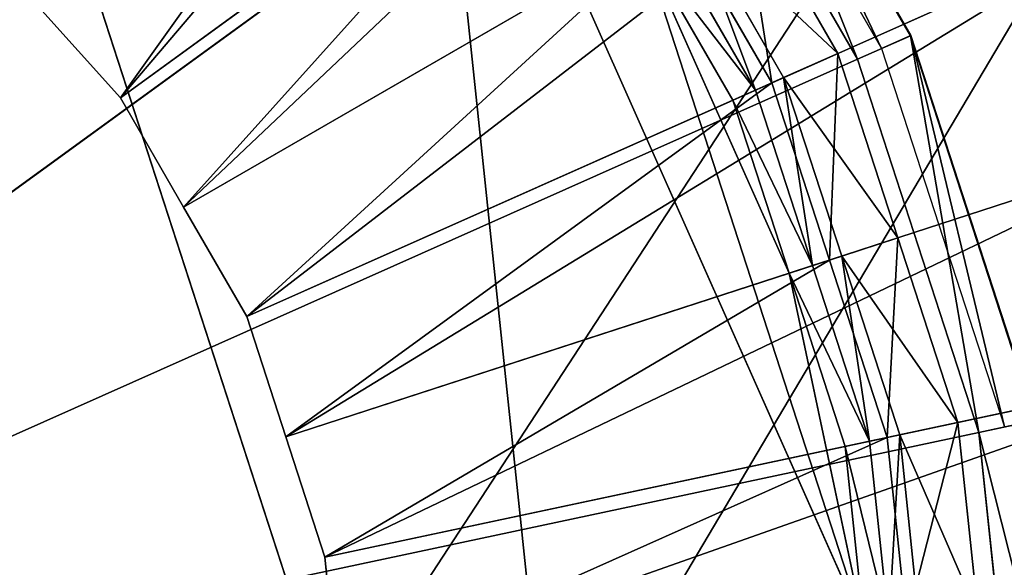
# Model space of a CAD drawing. Extents: x 0 to 22.9, y 0 to 20.5.
# Tile 221 of 233: x 18.467 to 19.465, y 15.206 to 15.761. Entities that reach past the tile are written whole.
import ezdxf

# ---------------------------------------------------------------- set-up
doc = ezdxf.new("R2010")
doc.units = 0
doc.header["$MEASUREMENT"] = 0
doc.layers.get('0').update_dxf_attribs({"color": 13, "linetype": 'CONTINUOUS'})
for name, color, linetype in [('CAST_IRON_-_PLATES_4', 27, 'CONTINUOUS'), ('GALVANIZED_METAL', 252, 'CONTINUOUS'), ('STAINLESS_STEEL', 251, 'CONTINUOUS')]:
    doc.layers.add(name, color=color, linetype=linetype)

# ---------------------------------------------------------------- blocks, each defined once
blk = doc.blocks.new('NGM5458UC_TRADECAD_DXF')
at = {"layer": 'CAST_IRON_-_PLATES_4', "color": 0}
for p, q in [((19.3702, 15.7452, 3.21), (19.1652, 16.1003, 3.21)), ((19.3702, 15.7452, 3.21), (19.1652, 16.1003, 3.21)), ((19.3708, 15.7455, 3.1492), (19.1657, 16.1006, 3.1492)), ((19.3708, 15.7455, 3.1492), (19.1657, 16.1006, 3.1492)), ((19.1395, 16.0816, 3.1492), (19.3411, 15.7323, 3.1492)), ((19.1179, 16.0659, 3.2708), (17.5786, 14.9475, 3.2708)), ((19.1179, 16.0659, 3.2708), (17.5786, 14.9475, 3.2708)), ((19.1179, 16.0659, 3.2708), (19.3167, 15.7214, 3.2708)), ((19.1179, 16.0659, 3.2708), (19.3167, 15.7214, 3.2708)), ((19.3702, 15.7452, 3.21), (19.3167, 15.7214, 3.2708)), ((19.3702, 15.7452, 3.21), (19.3167, 15.7214, 3.2708)), ((19.3411, 15.7323, 3.1492), (19.3708, 15.7455, 3.1492)), ((19.3411, 15.7323, 3.1492), (19.3708, 15.7455, 3.1492)), ((19.3708, 15.7455, 3.1492), (19.3702, 15.7452, 3.21)), ((19.3708, 15.7455, 3.1492), (19.3702, 15.7452, 3.21)), ((19.4969, 15.3553, 3.21), (19.3702, 15.7452, 3.21)), ((19.4969, 15.3553, 3.21), (19.3702, 15.7452, 3.21)), ((19.4975, 15.3554, 3.1492), (19.3708, 15.7455, 3.1492)), ((19.4975, 15.3554, 3.1492), (19.3708, 15.7455, 3.1492)), ((19.3411, 15.7323, 3.1492), (19.4658, 15.3487, 3.1492)), ((19.3167, 15.7214, 3.2708), (17.5786, 14.9475, 3.2708)), ((19.3167, 15.7214, 3.2708), (17.5786, 14.9475, 3.2708)), ((19.3167, 15.7214, 3.2708), (19.4397, 15.3431, 3.2708)), ((19.3167, 15.7214, 3.2708), (19.4397, 15.3431, 3.2708)), ((19.4969, 15.3553, 3.21), (19.4397, 15.3431, 3.2708)), ((19.4969, 15.3553, 3.21), (19.4397, 15.3431, 3.2708)), ((19.4397, 15.3431, 3.2708), (17.5786, 14.9475, 3.2708)), ((19.4397, 15.3431, 3.2708), (17.5786, 14.9475, 3.2708)), ((19.4397, 15.3431, 3.2708), (19.4812, 14.9475, 3.2708)), ((19.4397, 15.3431, 3.2708), (19.4812, 14.9475, 3.2708))]:
    blk.add_line(p, q, dxfattribs=at)
at = {"layer": 'STAINLESS_STEEL', "color": 0}
for p, q in [((12.5652, 4.0947, 1.9807), (21.6292, 19.3988, 1.9807)), ((12.5652, 4.0947, 1.9807), (21.6292, 19.3988, 1.9807)), ((18.2916, 16.5658, 3.143), (19.0979, 14.0842, 3.143)), ((18.2916, 16.5658, 3.143), (19.0979, 14.0842, 3.143)), ((18.569, 15.6823, 2.3976), (19.3506, 16.2502, 2.3976)), ((18.569, 15.6823, 2.3976), (19.3506, 16.2502, 2.3976)), ((18.8822, 16.1367, 3.143), (19.3235, 15.1455, 3.143)), ((18.8822, 16.1367, 3.143), (19.3235, 15.1455, 3.143)), ((18.633, 15.5714, 2.3976), (19.4652, 16.0518, 2.3976)), ((18.633, 15.5714, 2.3976), (19.4652, 16.0518, 2.3976)), ((19.0407, 16.0251, 2.5488), (18.569, 15.6823, 2.5309)), ((19.0407, 16.0251, 2.5488), (18.569, 15.6823, 2.5309)), ((19.1984, 15.8978, 2.6043), (19.2967, 15.7274, 2.6043)), ((19.1984, 15.8978, 2.6043), (19.2967, 15.7274, 2.6043)), ((19.1352, 15.8613, 2.5488), (18.633, 15.5714, 2.5309)), ((19.1352, 15.8613, 2.5488), (18.633, 15.5714, 2.5309)), ((19.2298, 15.6976, 2.5488), (19.1352, 15.8613, 2.5488)), ((19.2298, 15.6976, 2.5488), (19.1352, 15.8613, 2.5488)), ((19.1465, 15.8679, 2.9088), (19.2417, 15.703, 2.9088)), ((19.1465, 15.8679, 2.9088), (19.2417, 15.703, 2.9088)), ((18.6971, 15.4605, 2.3976), (19.5797, 15.8534, 2.3976)), ((18.6971, 15.4605, 2.3976), (19.5797, 15.8534, 2.3976)), ((19.2131, 15.6902, 2.9088), (19.1195, 15.8523, 2.9088)), ((19.2131, 15.6902, 2.9088), (19.1195, 15.8523, 2.9088)), ((19.2131, 15.6902, 2.9767), (19.1195, 15.8523, 2.9767)), ((19.2131, 15.6902, 2.9767), (19.1195, 15.8523, 2.9767)), ((19.0979, 15.8398, 3.143), (19.1902, 15.68, 3.143)), ((19.2472, 15.5045, 3.143), (19.0979, 15.8398, 3.143)), ((19.0979, 15.8398, 3.143), (19.1902, 15.68, 3.143)), ((19.2472, 15.5045, 3.143), (19.0979, 15.8398, 3.143)), ((18.569, 15.6823, 2.3976), (18.4833, 15.7775, 2.3976)), ((18.4833, 15.7775, 2.5309), (18.569, 15.6823, 2.5309)), ((18.569, 15.6823, 2.3976), (18.4833, 15.7775, 2.3976)), ((18.4833, 15.7775, 2.5309), (18.569, 15.6823, 2.5309)), ((19.2298, 15.6976, 2.5488), (19.2967, 15.7274, 2.6043)), ((19.2298, 15.6976, 2.5488), (19.2967, 15.7274, 2.6043)), ((19.2967, 15.7274, 2.6043), (19.2417, 15.703, 2.9088)), ((19.2967, 15.7274, 2.6043), (19.2417, 15.703, 2.9088)), ((19.2967, 15.7274, 2.6043), (19.3575, 15.5404, 2.6043)), ((19.2967, 15.7274, 2.6043), (19.3575, 15.5404, 2.6043)), ((19.2417, 15.703, 2.9088), (19.2131, 15.6902, 2.9088)), ((19.2417, 15.703, 2.9088), (19.2131, 15.6902, 2.9088)), ((19.2417, 15.703, 2.9088), (19.3006, 15.5219, 2.9088)), ((19.2417, 15.703, 2.9088), (19.3006, 15.5219, 2.9088)), ((19.2298, 15.6976, 2.5488), (18.6971, 15.4605, 2.5309)), ((19.2298, 15.6976, 2.5488), (18.6971, 15.4605, 2.5309)), ((19.2131, 15.6902, 2.9767), (19.1902, 15.68, 3.143)), ((19.2131, 15.6902, 2.9767), (19.1902, 15.68, 3.143)), ((19.2709, 15.5122, 2.9088), (19.2131, 15.6902, 2.9088)), ((19.2131, 15.6902, 2.9088), (19.2131, 15.6902, 2.9767)), ((19.2709, 15.5122, 2.9088), (19.2131, 15.6902, 2.9088)), ((19.2709, 15.5122, 2.9767), (19.2131, 15.6902, 2.9767)), ((19.2131, 15.6902, 2.9088), (19.2131, 15.6902, 2.9767)), ((19.2709, 15.5122, 2.9767), (19.2131, 15.6902, 2.9767)), ((19.2882, 15.5178, 2.5488), (19.2298, 15.6976, 2.5488)), ((19.2882, 15.5178, 2.5488), (19.2298, 15.6976, 2.5488)), ((18.633, 15.5714, 2.3976), (18.569, 15.6823, 2.3976)), ((18.569, 15.6823, 2.5309), (18.633, 15.5714, 2.5309)), ((18.569, 15.6823, 2.5309), (18.569, 15.6823, 2.3976)), ((18.633, 15.5714, 2.3976), (18.569, 15.6823, 2.3976)), ((18.569, 15.6823, 2.5309), (18.633, 15.5714, 2.5309)), ((18.569, 15.6823, 2.5309), (18.569, 15.6823, 2.3976)), ((19.1902, 15.68, 3.143), (19.2472, 15.5045, 3.143)), ((19.1902, 15.68, 3.143), (19.2472, 15.5045, 3.143)), ((18.7367, 15.3386, 2.3976), (19.6505, 15.6356, 2.3976)), ((18.7367, 15.3386, 2.3976), (19.6505, 15.6356, 2.3976)), ((18.6971, 15.4605, 2.3976), (18.633, 15.5714, 2.3976)), ((18.633, 15.5714, 2.5309), (18.6971, 15.4605, 2.5309)), ((18.633, 15.5714, 2.5309), (18.633, 15.5714, 2.3976)), ((18.6971, 15.4605, 2.3976), (18.633, 15.5714, 2.3976)), ((18.633, 15.5714, 2.5309), (18.6971, 15.4605, 2.5309)), ((18.633, 15.5714, 2.5309), (18.633, 15.5714, 2.3976)), ((19.2882, 15.5178, 2.5488), (19.3575, 15.5404, 2.6043)), ((19.2882, 15.5178, 2.5488), (19.3575, 15.5404, 2.6043)), ((19.3575, 15.5404, 2.6043), (19.3006, 15.5219, 2.9088)), ((19.3575, 15.5404, 2.6043), (19.3006, 15.5219, 2.9088)), ((19.3575, 15.5404, 2.6043), (19.4183, 15.3533, 2.6043)), ((19.3575, 15.5404, 2.6043), (19.4183, 15.3533, 2.6043)), ((19.3006, 15.5219, 2.9088), (19.2709, 15.5122, 2.9088)), ((19.3006, 15.5219, 2.9088), (19.2709, 15.5122, 2.9088)), ((19.3006, 15.5219, 2.9088), (19.3594, 15.3408, 2.9088)), ((19.3006, 15.5219, 2.9088), (19.3594, 15.3408, 2.9088)), ((19.2882, 15.5178, 2.5488), (18.7367, 15.3386, 2.5309)), ((19.2882, 15.5178, 2.5488), (18.7367, 15.3386, 2.5309)), ((19.2472, 15.5045, 3.143), (19.2709, 15.5122, 2.9767)), ((19.2472, 15.5045, 3.143), (19.2709, 15.5122, 2.9767)), ((19.3288, 15.3343, 2.9088), (19.2709, 15.5122, 2.9088)), ((19.2709, 15.5122, 2.9088), (19.2709, 15.5122, 2.9767)), ((19.3288, 15.3343, 2.9088), (19.2709, 15.5122, 2.9088)), ((19.3288, 15.3343, 2.9767), (19.2709, 15.5122, 2.9767)), ((19.2709, 15.5122, 2.9088), (19.2709, 15.5122, 2.9767)), ((19.3288, 15.3343, 2.9767), (19.2709, 15.5122, 2.9767)), ((19.3466, 15.338, 2.5488), (19.2882, 15.5178, 2.5488)), ((19.3466, 15.338, 2.5488), (19.2882, 15.5178, 2.5488)), ((19.3042, 15.329, 3.143), (19.2472, 15.5045, 3.143)), ((19.3042, 15.329, 3.143), (19.2472, 15.5045, 3.143)), ((19.3235, 15.1455, 3.143), (19.2472, 15.5045, 3.143)), ((19.3235, 15.1455, 3.143), (19.2472, 15.5045, 3.143)), ((18.7367, 15.3386, 2.3976), (18.6971, 15.4605, 2.3976)), ((18.6971, 15.4605, 2.5309), (18.7367, 15.3386, 2.5309)), ((18.6971, 15.4605, 2.5309), (18.6971, 15.4605, 2.3976)), ((18.7367, 15.3386, 2.3976), (18.6971, 15.4605, 2.3976)), ((18.6971, 15.4605, 2.5309), (18.7367, 15.3386, 2.5309)), ((18.6971, 15.4605, 2.5309), (18.6971, 15.4605, 2.3976)), ((18.7763, 15.2168, 2.3976), (19.7213, 15.4177, 2.3976)), ((18.7763, 15.2168, 2.3976), (19.7213, 15.4177, 2.3976)), ((19.3466, 15.338, 2.5488), (19.4183, 15.3533, 2.6043)), ((19.3466, 15.338, 2.5488), (19.4183, 15.3533, 2.6043)), ((19.4183, 15.3533, 2.6043), (19.3594, 15.3408, 2.9088)), ((19.4183, 15.3533, 2.6043), (19.3594, 15.3408, 2.9088)), ((19.4183, 15.3533, 2.6043), (19.4389, 15.1577, 2.6043)), ((19.4183, 15.3533, 2.6043), (19.4389, 15.1577, 2.6043)), ((19.3594, 15.3408, 2.9088), (19.3288, 15.3343, 2.9088)), ((19.3594, 15.3408, 2.9088), (19.3288, 15.3343, 2.9088)), ((19.3594, 15.3408, 2.9088), (19.3793, 15.1514, 2.9088)), ((19.3594, 15.3408, 2.9088), (19.3793, 15.1514, 2.9088)), ((18.7763, 15.2168, 2.3976), (18.7367, 15.3386, 2.3976)), ((18.7367, 15.3386, 2.5309), (18.7763, 15.2168, 2.5309)), ((18.7367, 15.3386, 2.5309), (18.7367, 15.3386, 2.3976)), ((18.7763, 15.2168, 2.3976), (18.7367, 15.3386, 2.3976)), ((18.7367, 15.3386, 2.5309), (18.7763, 15.2168, 2.5309)), ((18.7367, 15.3386, 2.5309), (18.7367, 15.3386, 2.3976)), ((19.3466, 15.338, 2.5488), (18.7763, 15.2168, 2.5309)), ((19.3466, 15.338, 2.5488), (18.7763, 15.2168, 2.5309)), ((19.3042, 15.329, 3.143), (19.3288, 15.3343, 2.9767)), ((19.3042, 15.329, 3.143), (19.3288, 15.3343, 2.9767)), ((19.3483, 15.1481, 2.9088), (19.3288, 15.3343, 2.9088)), ((19.3288, 15.3343, 2.9088), (19.3288, 15.3343, 2.9767)), ((19.3483, 15.1481, 2.9088), (19.3288, 15.3343, 2.9088)), ((19.3483, 15.1481, 2.9767), (19.3288, 15.3343, 2.9767)), ((19.3288, 15.3343, 2.9088), (19.3288, 15.3343, 2.9767)), ((19.3483, 15.1481, 2.9767), (19.3288, 15.3343, 2.9767)), ((19.3664, 15.15, 2.5488), (19.3466, 15.338, 2.5488)), ((19.3664, 15.15, 2.5488), (19.3466, 15.338, 2.5488)), ((19.3235, 15.1455, 3.143), (19.3042, 15.329, 3.143)), ((19.3235, 15.1455, 3.143), (19.3042, 15.329, 3.143)), ((18.7896, 15.0894, 2.3976), (18.7763, 15.2168, 2.3976)), ((18.7763, 15.2168, 2.5309), (18.7896, 15.0894, 2.5309)), ((18.7763, 15.2168, 2.5309), (18.7763, 15.2168, 2.3976)), ((18.7896, 15.0894, 2.3976), (18.7763, 15.2168, 2.3976)), ((18.7763, 15.2168, 2.5309), (18.7896, 15.0894, 2.5309)), ((18.7763, 15.2168, 2.5309), (18.7763, 15.2168, 2.3976))]:
    blk.add_line(p, q, dxfattribs=at)
at = {"layer": 'CAST_IRON_-_PLATES_4', "color": 0}
mesh = blk.add_polyface(dxfattribs=at)
corners = [(18.5299, 16.5953, 3.2708), (17.5786, 14.9475, 3.2708), (18.1665, 16.7571, 3.2708)]
mesh.append_faces([[corners[k] for k in face] for face in [(0, 1, 2)]], dxfattribs={"color": 0})
mesh = blk.add_polyface(dxfattribs=at)
corners = [(18.8517, 16.3615, 3.2708), (17.5786, 14.9475, 3.2708), (18.5299, 16.5953, 3.2708)]
mesh.append_faces([[corners[k] for k in face] for face in [(0, 1, 2)]], dxfattribs={"color": 0})
mesh = blk.add_polyface(dxfattribs=at)
corners = [(19.1179, 16.0659, 3.2708), (17.5786, 14.9475, 3.2708), (18.8517, 16.3615, 3.2708)]
mesh.append_faces([[corners[k] for k in face] for face in [(0, 1, 2)]], dxfattribs={"color": 0})
mesh = blk.add_polyface(dxfattribs=at)
corners = [(19.1652, 16.1003, 3.21), (19.3167, 15.7214, 3.2708), (19.1179, 16.0659, 3.2708), (19.3702, 15.7452, 3.21)]
mesh.append_faces([[corners[k] for k in face] for face in [(0, 1, 2), (1, 0, 3)]], dxfattribs={"vtx0": -1, "color": 0})
mesh = blk.add_polyface(dxfattribs=at)
corners = [(19.3411, 15.7323, 3.1492), (19.1657, 16.1006, 3.1492), (19.1395, 16.0816, 3.1492), (19.3708, 15.7455, 3.1492)]
mesh.append_faces([[corners[k] for k in face] for face in [(0, 1, 2), (1, 0, 3)]], dxfattribs={"vtx0": -1, "color": 0})
mesh = blk.add_polyface(dxfattribs=at)
corners = [(19.1652, 16.1003, 3.21), (19.3708, 15.7455, 3.1492), (19.3702, 15.7452, 3.21), (19.1657, 16.1006, 3.1492)]
mesh.append_faces([[corners[k] for k in face] for face in [(0, 1, 2), (1, 0, 3)]], dxfattribs={"vtx0": -1, "color": 0})
mesh = blk.add_polyface(dxfattribs=at)
corners = [(19.3167, 15.7214, 3.2708), (17.5786, 14.9475, 3.2708), (19.1179, 16.0659, 3.2708)]
mesh.append_faces([[corners[k] for k in face] for face in [(0, 1, 2)]], dxfattribs={"color": 0})
mesh = blk.add_polyface(dxfattribs=at)
corners = [(19.3702, 15.7452, 3.21), (19.4397, 15.3431, 3.2708), (19.3167, 15.7214, 3.2708), (19.4969, 15.3553, 3.21)]
mesh.append_faces([[corners[k] for k in face] for face in [(0, 1, 2), (1, 0, 3)]], dxfattribs={"vtx0": -1, "color": 0})
mesh = blk.add_polyface(dxfattribs=at)
corners = [(19.4658, 15.3487, 3.1492), (19.3708, 15.7455, 3.1492), (19.3411, 15.7323, 3.1492), (19.4975, 15.3554, 3.1492)]
mesh.append_faces([[corners[k] for k in face] for face in [(0, 1, 2), (1, 0, 3)]], dxfattribs={"vtx0": -1, "color": 0})
mesh = blk.add_polyface(dxfattribs=at)
corners = [(19.3702, 15.7452, 3.21), (19.4975, 15.3554, 3.1492), (19.4969, 15.3553, 3.21), (19.3708, 15.7455, 3.1492)]
mesh.append_faces([[corners[k] for k in face] for face in [(0, 1, 2), (1, 0, 3)]], dxfattribs={"vtx0": -1, "color": 0})
mesh = blk.add_polyface(dxfattribs=at)
corners = [(19.4397, 15.3431, 3.2708), (17.5786, 14.9475, 3.2708), (19.3167, 15.7214, 3.2708)]
mesh.append_faces([[corners[k] for k in face] for face in [(0, 1, 2)]], dxfattribs={"color": 0})
mesh = blk.add_polyface(dxfattribs=at)
corners = [(19.4397, 15.3431, 3.2708), (19.5398, 14.9475, 3.21), (19.4812, 14.9475, 3.2708), (19.4969, 15.3553, 3.21)]
mesh.append_faces([[corners[k] for k in face] for face in [(0, 1, 2), (1, 0, 3)]], dxfattribs={"vtx0": -1, "color": 0})
mesh = blk.add_polyface(dxfattribs=at)
corners = [(19.4812, 14.9475, 3.2708), (17.5786, 14.9475, 3.2708), (19.4397, 15.3431, 3.2708)]
mesh.append_faces([[corners[k] for k in face] for face in [(0, 1, 2)]], dxfattribs={"color": 0})
at = {"layer": 'GALVANIZED_METAL', "color": 0}
mesh = blk.add_polyface(dxfattribs=at)
corners = [(22.2899, 0.579), (0.6671, 18.884), (0.6671, 0.9145), (22.2899, 18.884)]
mesh.append_faces([[corners[k] for k in face] for face in [(0, 1, 2), (1, 0, 3)]], dxfattribs={"vtx0": -1, "color": 0})
at = {"layer": 'STAINLESS_STEEL', "color": 0}
mesh = blk.add_polyface(dxfattribs=at)
corners = [(21.6292, 19.3988, 1.9807), (11.9903, 4.6529, 1.9807), (11.9903, 19.3993, 1.9807), (12.5652, 4.0947, 1.9807)]
mesh.append_faces([[corners[k] for k in face] for face in [(0, 1, 2), (1, 0, 3)]], dxfattribs={"vtx0": -1, "color": 0})
mesh = blk.add_polyface(dxfattribs=at)
corners = [(21.6292, 4.0947, 1.9807), (12.5652, 4.0947, 1.9807), (21.6292, 19.3988, 1.9807)]
mesh.append_faces([[corners[k] for k in face] for face in [(0, 1, 2)]], dxfattribs={"color": 0})
mesh = blk.add_polyface(dxfattribs=at)
corners = [(17.5776, 16.7176, 3.143), (19.0979, 14.0842, 3.143), (16.8635, 16.5658, 3.143), (18.2916, 16.5658, 3.143)]
mesh.append_faces([[corners[k] for k in face] for face in [(0, 1, 2), (1, 0, 3)]], dxfattribs={"vtx0": -1, "color": 0})
mesh = blk.add_polyface(dxfattribs=at)
corners = [(16.8635, 16.5658, 3.143), (18.8822, 13.7873, 3.143), (16.2729, 16.1367, 3.143), (19.0979, 14.0842, 3.143)]
mesh.append_faces([[corners[k] for k in face] for face in [(0, 1, 2), (1, 0, 3)]], dxfattribs={"vtx0": -1, "color": 0})
mesh = blk.add_polyface(dxfattribs=at)
corners = [(18.8822, 16.1367, 3.143), (19.0979, 14.0842, 3.143), (18.2916, 16.5658, 3.143), (19.3235, 15.1455, 3.143)]
mesh.append_faces([[corners[k] for k in face] for face in [(0, 1, 2), (1, 0, 3)]], dxfattribs={"vtx0": -1, "color": 0})
mesh = blk.add_polyface(dxfattribs=at)
corners = [(19.1974, 16.4205, 2.3976), (18.569, 15.6823, 2.3976), (18.4833, 15.7775, 2.3976), (19.3506, 16.2502, 2.3976)]
mesh.append_faces([[corners[k] for k in face] for face in [(0, 1, 2), (1, 0, 3)]], dxfattribs={"vtx0": -1, "color": 0})
mesh = blk.add_polyface(dxfattribs=at)
corners = [(19.3506, 16.2502, 2.3976), (18.633, 15.5714, 2.3976), (18.569, 15.6823, 2.3976), (19.4652, 16.0518, 2.3976)]
mesh.append_faces([[corners[k] for k in face] for face in [(0, 1, 2), (1, 0, 3)]], dxfattribs={"vtx0": -1, "color": 0})
mesh = blk.add_polyface(dxfattribs=at)
corners = [(18.569, 15.6823, 2.5309), (18.9142, 16.1656, 2.5488), (18.4833, 15.7775, 2.5309), (19.0407, 16.0251, 2.5488)]
mesh.append_faces([[corners[k] for k in face] for face in [(0, 1, 2), (1, 0, 3)]], dxfattribs={"vtx0": -1, "color": 0})
mesh = blk.add_polyface(dxfattribs=at)
corners = [(18.8822, 13.7873, 3.143), (17.5776, 13.2065, 3.143), (16.2729, 16.1367, 3.143), (18.2916, 13.3582, 3.143)]
mesh.append_faces([[corners[k] for k in face] for face in [(0, 1, 2), (1, 0, 3)]], dxfattribs={"vtx0": -1, "color": 0})
mesh = blk.add_polyface(dxfattribs=at)
corners = [(19.0979, 15.8398, 3.143), (19.3235, 15.1455, 3.143), (18.8822, 16.1367, 3.143), (19.2472, 15.5045, 3.143)]
mesh.append_faces([[corners[k] for k in face] for face in [(0, 1, 2), (1, 0, 3)]], dxfattribs={"vtx0": -1, "color": 0})
mesh = blk.add_polyface(dxfattribs=at)
corners = [(19.4652, 16.0518, 2.3976), (18.6971, 15.4605, 2.3976), (18.633, 15.5714, 2.3976), (19.5797, 15.8534, 2.3976)]
mesh.append_faces([[corners[k] for k in face] for face in [(0, 1, 2), (1, 0, 3)]], dxfattribs={"vtx0": -1, "color": 0})
mesh = blk.add_polyface(dxfattribs=at)
corners = [(18.633, 15.5714, 2.5309), (19.0407, 16.0251, 2.5488), (18.569, 15.6823, 2.5309), (19.1352, 15.8613, 2.5488)]
mesh.append_faces([[corners[k] for k in face] for face in [(0, 1, 2), (1, 0, 3)]], dxfattribs={"vtx0": -1, "color": 0})
mesh = blk.add_polyface(dxfattribs=at)
corners = [(19.2298, 15.6976, 2.5488), (19.1984, 15.8978, 2.6043), (19.1352, 15.8613, 2.5488), (19.2967, 15.7274, 2.6043)]
mesh.append_faces([[corners[k] for k in face] for face in [(0, 1, 2), (1, 0, 3)]], dxfattribs={"vtx0": -1, "color": 0})
mesh = blk.add_polyface(dxfattribs=at)
corners = [(19.1465, 15.8679, 2.9088), (19.2967, 15.7274, 2.6043), (19.2417, 15.703, 2.9088), (19.1984, 15.8978, 2.6043)]
mesh.append_faces([[corners[k] for k in face] for face in [(0, 1, 2), (1, 0, 3)]], dxfattribs={"vtx0": -1, "color": 0})
mesh = blk.add_polyface(dxfattribs=at)
corners = [(18.6971, 15.4605, 2.5309), (19.1352, 15.8613, 2.5488), (18.633, 15.5714, 2.5309), (19.2298, 15.6976, 2.5488)]
mesh.append_faces([[corners[k] for k in face] for face in [(0, 1, 2), (1, 0, 3)]], dxfattribs={"vtx0": -1, "color": 0})
mesh = blk.add_polyface(dxfattribs=at)
corners = [(19.1465, 15.8679, 2.9088), (19.2131, 15.6902, 2.9088), (19.1195, 15.8523, 2.9088), (19.2417, 15.703, 2.9088)]
mesh.append_faces([[corners[k] for k in face] for face in [(0, 1, 2), (1, 0, 3)]], dxfattribs={"vtx0": -1, "color": 0})
mesh = blk.add_polyface(dxfattribs=at)
corners = [(19.5797, 15.8534, 2.3976), (18.7367, 15.3386, 2.3976), (18.6971, 15.4605, 2.3976), (19.6505, 15.6356, 2.3976)]
mesh.append_faces([[corners[k] for k in face] for face in [(0, 1, 2), (1, 0, 3)]], dxfattribs={"vtx0": -1, "color": 0})
mesh = blk.add_polyface(dxfattribs=at)
corners = [(19.0979, 15.8398, 3.143), (19.2131, 15.6902, 2.9767), (19.1902, 15.68, 3.143), (19.1195, 15.8523, 2.9767)]
mesh.append_faces([[corners[k] for k in face] for face in [(0, 1, 2), (1, 0, 3)]], dxfattribs={"vtx0": -1, "color": 0})
mesh = blk.add_polyface(dxfattribs=at)
corners = [(19.1195, 15.8523, 2.9767), (19.2131, 15.6902, 2.9088), (19.2131, 15.6902, 2.9767), (19.1195, 15.8523, 2.9088)]
mesh.append_faces([[corners[k] for k in face] for face in [(0, 1, 2), (1, 0, 3)]], dxfattribs={"vtx0": -1, "color": 0})
mesh = blk.add_polyface(dxfattribs=at)
corners = [(19.2472, 15.5045, 3.143), (19.0979, 15.8398, 3.143), (19.1902, 15.68, 3.143)]
mesh.append_faces([[corners[k] for k in face] for face in [(0, 1, 2)]], dxfattribs={"color": 0})
mesh = blk.add_polyface(dxfattribs=at)
corners = [(18.4833, 15.7775, 2.5309), (18.569, 15.6823, 2.3976), (18.569, 15.6823, 2.5309), (18.4833, 15.7775, 2.3976)]
mesh.append_faces([[corners[k] for k in face] for face in [(0, 1, 2), (1, 0, 3)]], dxfattribs={"vtx0": -1, "color": 0})
mesh = blk.add_polyface(dxfattribs=at)
corners = [(19.2882, 15.5178, 2.5488), (19.2967, 15.7274, 2.6043), (19.2298, 15.6976, 2.5488), (19.3575, 15.5404, 2.6043)]
mesh.append_faces([[corners[k] for k in face] for face in [(0, 1, 2), (1, 0, 3)]], dxfattribs={"vtx0": -1, "color": 0})
mesh = blk.add_polyface(dxfattribs=at)
corners = [(19.2417, 15.703, 2.9088), (19.3575, 15.5404, 2.6043), (19.3006, 15.5219, 2.9088), (19.2967, 15.7274, 2.6043)]
mesh.append_faces([[corners[k] for k in face] for face in [(0, 1, 2), (1, 0, 3)]], dxfattribs={"vtx0": -1, "color": 0})
mesh = blk.add_polyface(dxfattribs=at)
corners = [(19.2417, 15.703, 2.9088), (19.2709, 15.5122, 2.9088), (19.2131, 15.6902, 2.9088), (19.3006, 15.5219, 2.9088)]
mesh.append_faces([[corners[k] for k in face] for face in [(0, 1, 2), (1, 0, 3)]], dxfattribs={"vtx0": -1, "color": 0})
mesh = blk.add_polyface(dxfattribs=at)
corners = [(18.7367, 15.3386, 2.5309), (19.2298, 15.6976, 2.5488), (18.6971, 15.4605, 2.5309), (19.2882, 15.5178, 2.5488)]
mesh.append_faces([[corners[k] for k in face] for face in [(0, 1, 2), (1, 0, 3)]], dxfattribs={"vtx0": -1, "color": 0})
mesh = blk.add_polyface(dxfattribs=at)
corners = [(19.1902, 15.68, 3.143), (19.2709, 15.5122, 2.9767), (19.2472, 15.5045, 3.143), (19.2131, 15.6902, 2.9767)]
mesh.append_faces([[corners[k] for k in face] for face in [(0, 1, 2), (1, 0, 3)]], dxfattribs={"vtx0": -1, "color": 0})
mesh = blk.add_polyface(dxfattribs=at)
corners = [(19.2131, 15.6902, 2.9767), (19.2709, 15.5122, 2.9088), (19.2709, 15.5122, 2.9767), (19.2131, 15.6902, 2.9088)]
mesh.append_faces([[corners[k] for k in face] for face in [(0, 1, 2), (1, 0, 3)]], dxfattribs={"vtx0": -1, "color": 0})
mesh = blk.add_polyface(dxfattribs=at)
corners = [(18.569, 15.6823, 2.5309), (18.633, 15.5714, 2.3976), (18.633, 15.5714, 2.5309), (18.569, 15.6823, 2.3976)]
mesh.append_faces([[corners[k] for k in face] for face in [(0, 1, 2), (1, 0, 3)]], dxfattribs={"vtx0": -1, "color": 0})
mesh = blk.add_polyface(dxfattribs=at)
corners = [(19.6505, 15.6356, 2.3976), (18.7763, 15.2168, 2.3976), (18.7367, 15.3386, 2.3976), (19.7213, 15.4177, 2.3976)]
mesh.append_faces([[corners[k] for k in face] for face in [(0, 1, 2), (1, 0, 3)]], dxfattribs={"vtx0": -1, "color": 0})
mesh = blk.add_polyface(dxfattribs=at)
corners = [(18.633, 15.5714, 2.5309), (18.6971, 15.4605, 2.3976), (18.6971, 15.4605, 2.5309), (18.633, 15.5714, 2.3976)]
mesh.append_faces([[corners[k] for k in face] for face in [(0, 1, 2), (1, 0, 3)]], dxfattribs={"vtx0": -1, "color": 0})
mesh = blk.add_polyface(dxfattribs=at)
corners = [(19.3466, 15.338, 2.5488), (19.3575, 15.5404, 2.6043), (19.2882, 15.5178, 2.5488), (19.4183, 15.3533, 2.6043)]
mesh.append_faces([[corners[k] for k in face] for face in [(0, 1, 2), (1, 0, 3)]], dxfattribs={"vtx0": -1, "color": 0})
mesh = blk.add_polyface(dxfattribs=at)
corners = [(19.3006, 15.5219, 2.9088), (19.4183, 15.3533, 2.6043), (19.3594, 15.3408, 2.9088), (19.3575, 15.5404, 2.6043)]
mesh.append_faces([[corners[k] for k in face] for face in [(0, 1, 2), (1, 0, 3)]], dxfattribs={"vtx0": -1, "color": 0})
mesh = blk.add_polyface(dxfattribs=at)
corners = [(19.3006, 15.5219, 2.9088), (19.3288, 15.3343, 2.9088), (19.2709, 15.5122, 2.9088), (19.3594, 15.3408, 2.9088)]
mesh.append_faces([[corners[k] for k in face] for face in [(0, 1, 2), (1, 0, 3)]], dxfattribs={"vtx0": -1, "color": 0})
mesh = blk.add_polyface(dxfattribs=at)
corners = [(18.7763, 15.2168, 2.5309), (19.2882, 15.5178, 2.5488), (18.7367, 15.3386, 2.5309), (19.3466, 15.338, 2.5488)]
mesh.append_faces([[corners[k] for k in face] for face in [(0, 1, 2), (1, 0, 3)]], dxfattribs={"vtx0": -1, "color": 0})
mesh = blk.add_polyface(dxfattribs=at)
corners = [(19.2472, 15.5045, 3.143), (19.3288, 15.3343, 2.9767), (19.3042, 15.329, 3.143), (19.2709, 15.5122, 2.9767)]
mesh.append_faces([[corners[k] for k in face] for face in [(0, 1, 2), (1, 0, 3)]], dxfattribs={"vtx0": -1, "color": 0})
mesh = blk.add_polyface(dxfattribs=at)
corners = [(19.2709, 15.5122, 2.9767), (19.3288, 15.3343, 2.9088), (19.3288, 15.3343, 2.9767), (19.2709, 15.5122, 2.9088)]
mesh.append_faces([[corners[k] for k in face] for face in [(0, 1, 2), (1, 0, 3)]], dxfattribs={"vtx0": -1, "color": 0})
mesh = blk.add_polyface(dxfattribs=at)
corners = [(19.3235, 15.1455, 3.143), (19.2472, 15.5045, 3.143), (19.3042, 15.329, 3.143)]
mesh.append_faces([[corners[k] for k in face] for face in [(0, 1, 2)]], dxfattribs={"color": 0})
mesh = blk.add_polyface(dxfattribs=at)
corners = [(18.6971, 15.4605, 2.5309), (18.7367, 15.3386, 2.3976), (18.7367, 15.3386, 2.5309), (18.6971, 15.4605, 2.3976)]
mesh.append_faces([[corners[k] for k in face] for face in [(0, 1, 2), (1, 0, 3)]], dxfattribs={"vtx0": -1, "color": 0})
mesh = blk.add_polyface(dxfattribs=at)
corners = [(19.7213, 15.4177, 2.3976), (18.7896, 15.0894, 2.3976), (18.7763, 15.2168, 2.3976), (19.7453, 15.1899, 2.3976)]
mesh.append_faces([[corners[k] for k in face] for face in [(0, 1, 2), (1, 0, 3)]], dxfattribs={"vtx0": -1, "color": 0})
mesh = blk.add_polyface(dxfattribs=at)
corners = [(19.3664, 15.15, 2.5488), (19.4183, 15.3533, 2.6043), (19.3466, 15.338, 2.5488), (19.4389, 15.1577, 2.6043)]
mesh.append_faces([[corners[k] for k in face] for face in [(0, 1, 2), (1, 0, 3)]], dxfattribs={"vtx0": -1, "color": 0})
mesh = blk.add_polyface(dxfattribs=at)
corners = [(19.3594, 15.3408, 2.9088), (19.4389, 15.1577, 2.6043), (19.3793, 15.1514, 2.9088), (19.4183, 15.3533, 2.6043)]
mesh.append_faces([[corners[k] for k in face] for face in [(0, 1, 2), (1, 0, 3)]], dxfattribs={"vtx0": -1, "color": 0})
mesh = blk.add_polyface(dxfattribs=at)
corners = [(19.3594, 15.3408, 2.9088), (19.3483, 15.1481, 2.9088), (19.3288, 15.3343, 2.9088), (19.3793, 15.1514, 2.9088)]
mesh.append_faces([[corners[k] for k in face] for face in [(0, 1, 2), (1, 0, 3)]], dxfattribs={"vtx0": -1, "color": 0})
mesh = blk.add_polyface(dxfattribs=at)
corners = [(18.7367, 15.3386, 2.5309), (18.7763, 15.2168, 2.3976), (18.7763, 15.2168, 2.5309), (18.7367, 15.3386, 2.3976)]
mesh.append_faces([[corners[k] for k in face] for face in [(0, 1, 2), (1, 0, 3)]], dxfattribs={"vtx0": -1, "color": 0})
mesh = blk.add_polyface(dxfattribs=at)
corners = [(18.7896, 15.0894, 2.5309), (19.3466, 15.338, 2.5488), (18.7763, 15.2168, 2.5309), (19.3664, 15.15, 2.5488)]
mesh.append_faces([[corners[k] for k in face] for face in [(0, 1, 2), (1, 0, 3)]], dxfattribs={"vtx0": -1, "color": 0})
mesh = blk.add_polyface(dxfattribs=at)
corners = [(19.3042, 15.329, 3.143), (19.3483, 15.1481, 2.9767), (19.3235, 15.1455, 3.143), (19.3288, 15.3343, 2.9767)]
mesh.append_faces([[corners[k] for k in face] for face in [(0, 1, 2), (1, 0, 3)]], dxfattribs={"vtx0": -1, "color": 0})
mesh = blk.add_polyface(dxfattribs=at)
corners = [(19.3288, 15.3343, 2.9767), (19.3483, 15.1481, 2.9088), (19.3483, 15.1481, 2.9767), (19.3288, 15.3343, 2.9088)]
mesh.append_faces([[corners[k] for k in face] for face in [(0, 1, 2), (1, 0, 3)]], dxfattribs={"vtx0": -1, "color": 0})
mesh = blk.add_polyface(dxfattribs=at)
corners = [(18.7763, 15.2168, 2.5309), (18.7896, 15.0894, 2.3976), (18.7896, 15.0894, 2.5309), (18.7763, 15.2168, 2.3976)]
mesh.append_faces([[corners[k] for k in face] for face in [(0, 1, 2), (1, 0, 3)]], dxfattribs={"vtx0": -1, "color": 0})

msp = doc.modelspace()

# ---------------------------------------------------------------- block references
at = {"color": 0}
msp.add_blockref('NGM5458UC_TRADECAD_DXF', (0, 0), dxfattribs=at)

doc.saveas('drawing.dxf')
